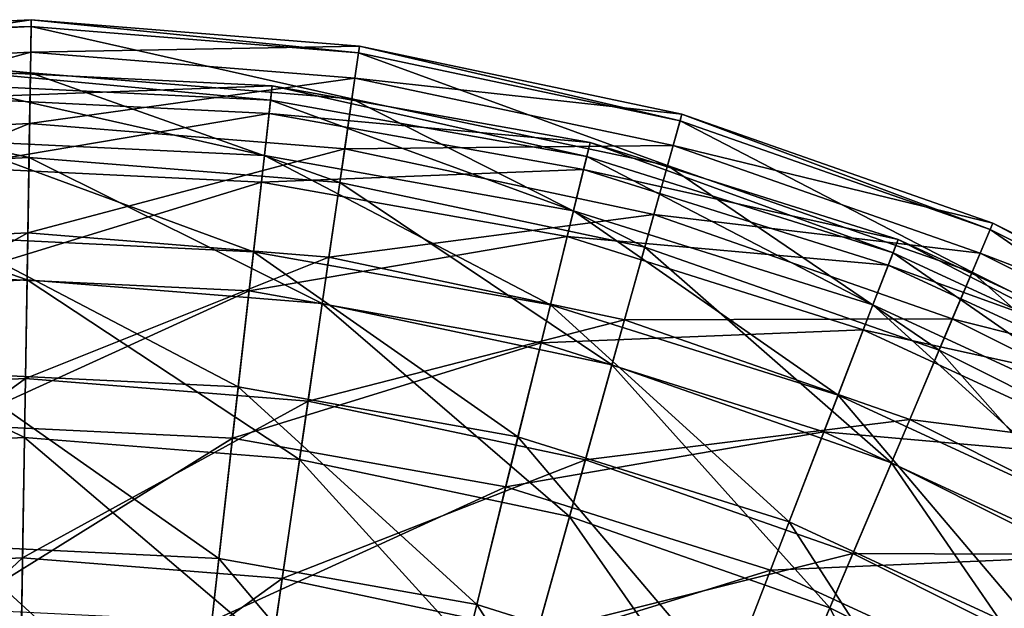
# Model space of a CAD drawing. Header units: millimetres. Extents: x 17 to 607, y -85 to 45.
# Tile 59 of 193: x 87 to 110, y 21 to 35. Entities that reach past the tile are written whole.
import ezdxf

# ---------------------------------------------------------------- set-up
doc = ezdxf.new("R2010")
doc.units = ezdxf.units.MM
doc.header["$LTSCALE"] = 25.4
doc.layers.get('0').update_dxf_attribs({"true_color": 0xff5454})

# ---------------------------------------------------------------- blocks, each defined once
blk = doc.blocks.new('PIK-III-10301.STL')
at = {"color": 7, "true_color": 0xffffff}
mesh = blk.add_polyface(dxfattribs=at)
corners = [(79.966, 33.922, 71.288), (87.554, 35.044, 63.896), (79.881, 34.675, 63.896), (87.542, 34.285, 71.288)]
mesh.append_faces([[corners[k] for k in face] for face in [(0, 1, 2), (1, 0, 3)]], dxfattribs={"vtx0": -1, "color": 7})
mesh = blk.add_polyface(dxfattribs=at)
corners = [(79.881, 34.675, 63.896), (87.552, 34.882, 56.467), (79.899, 34.515, 56.467), (87.554, 35.044, 63.896)]
mesh.append_faces([[corners[k] for k in face] for face in [(0, 1, 2), (1, 0, 3)]], dxfattribs={"vtx0": -1, "color": 7})
mesh = blk.add_polyface(dxfattribs=at)
corners = [(87.542, 34.285, 71.288), (95.212, 34.428, 63.896), (87.554, 35.044, 63.896), (95.103, 33.677, 71.288)]
mesh.append_faces([[corners[k] for k in face] for face in [(0, 1, 2), (1, 0, 3)]], dxfattribs={"vtx0": -1, "color": 7})
mesh = blk.add_polyface(dxfattribs=at)
corners = [(87.554, 35.044, 63.896), (95.188, 34.268, 56.467), (87.552, 34.882, 56.467), (95.212, 34.428, 63.896)]
mesh.append_faces([[corners[k] for k in face] for face in [(0, 1, 2), (1, 0, 3)]], dxfattribs={"vtx0": -1, "color": 7})
mesh = blk.add_polyface(dxfattribs=at)
corners = [(79.899, 34.515, 56.467), (87.534, 33.804, 49.115), (80.019, 33.444, 49.115), (87.552, 34.882, 56.467)]
mesh.append_faces([[corners[k] for k in face] for face in [(0, 1, 2), (1, 0, 3)]], dxfattribs={"vtx0": -1, "color": 7})
mesh = blk.add_polyface(dxfattribs=at)
corners = [(87.552, 34.882, 56.467), (95.033, 33.201, 49.115), (87.534, 33.804, 49.115), (95.188, 34.268, 56.467)]
mesh.append_faces([[corners[k] for k in face] for face in [(0, 1, 2), (1, 0, 3)]], dxfattribs={"vtx0": -1, "color": 7})
mesh = blk.add_polyface(dxfattribs=at)
corners = [(80.152, 32.266, 78.53), (87.542, 34.285, 71.288), (79.966, 33.922, 71.288), (87.515, 32.619, 78.53)]
mesh.append_faces([[corners[k] for k in face] for face in [(0, 1, 2), (1, 0, 3)]], dxfattribs={"vtx0": -1, "color": 7})
mesh = blk.add_polyface(dxfattribs=at)
corners = [(87.515, 32.619, 78.53), (95.103, 33.677, 71.288), (87.542, 34.285, 71.288), (94.863, 32.028, 78.53)]
mesh.append_faces([[corners[k] for k in face] for face in [(0, 1, 2), (1, 0, 3)]], dxfattribs={"vtx0": -1, "color": 7})
mesh = blk.add_polyface(dxfattribs=at)
corners = [(95.188, 34.268, 56.467), (102.394, 31.644, 49.115), (95.033, 33.201, 49.115), (102.684, 32.682, 56.467)]
mesh.append_faces([[corners[k] for k in face] for face in [(0, 1, 2), (1, 0, 3)]], dxfattribs={"vtx0": -1, "color": 7})
mesh = blk.add_polyface(dxfattribs=at)
corners = [(95.103, 33.677, 71.288), (102.727, 32.837, 63.896), (95.212, 34.428, 63.896), (102.523, 32.107, 71.288)]
mesh.append_faces([[corners[k] for k in face] for face in [(0, 1, 2), (1, 0, 3)]], dxfattribs={"vtx0": -1, "color": 7})
mesh = blk.add_polyface(dxfattribs=at)
corners = [(95.212, 34.428, 63.896), (102.684, 32.682, 56.467), (95.188, 34.268, 56.467), (102.727, 32.837, 63.896)]
mesh.append_faces([[corners[k] for k in face] for face in [(0, 1, 2), (1, 0, 3)]], dxfattribs={"vtx0": -1, "color": 7})
mesh = blk.add_polyface(dxfattribs=at)
corners = [(80.019, 33.444, 49.115), (87.502, 31.826, 41.952), (80.241, 31.477, 41.952), (87.534, 33.804, 49.115)]
mesh.append_faces([[corners[k] for k in face] for face in [(0, 1, 2), (1, 0, 3)]], dxfattribs={"vtx0": -1, "color": 7})
mesh = blk.add_polyface(dxfattribs=at)
corners = [(93.136, 33.17, 67.851), (85.651, 33.864, 60.26), (93.173, 33.501, 60.26), (85.656, 33.531, 67.851)]
mesh.append_faces([[corners[k] for k in face] for face in [(0, 1, 2), (1, 0, 3)]], dxfattribs={"vtx0": -1, "color": 7})
mesh = blk.add_polyface(dxfattribs=at)
corners = [(93.173, 33.501, 60.26), (85.661, 33.218, 52.69), (93.101, 32.859, 52.69), (85.651, 33.864, 60.26)]
mesh.append_faces([[corners[k] for k in face] for face in [(0, 1, 2), (1, 0, 3)]], dxfattribs={"vtx0": -1, "color": 7})
mesh = blk.add_polyface(dxfattribs=at)
corners = [(87.534, 33.804, 49.115), (94.749, 31.243, 41.952), (87.502, 31.826, 41.952), (95.033, 33.201, 49.115)]
mesh.append_faces([[corners[k] for k in face] for face in [(0, 1, 2), (1, 0, 3)]], dxfattribs={"vtx0": -1, "color": 7})
mesh = blk.add_polyface(dxfattribs=at)
corners = [(92.99, 31.873, 75.337), (85.656, 33.531, 67.851), (93.136, 33.17, 67.851), (85.677, 32.226, 75.337)]
mesh.append_faces([[corners[k] for k in face] for face in [(0, 1, 2), (1, 0, 3)]], dxfattribs={"vtx0": -1, "color": 7})
mesh = blk.add_polyface(dxfattribs=at)
corners = [(94.863, 32.028, 78.53), (102.523, 32.107, 71.288), (95.103, 33.677, 71.288), (102.075, 30.502, 78.53)]
mesh.append_faces([[corners[k] for k in face] for face in [(0, 1, 2), (1, 0, 3)]], dxfattribs={"vtx0": -1, "color": 7})
mesh = blk.add_polyface(dxfattribs=at)
corners = [(100.587, 32.179, 60.26), (93.101, 32.859, 52.69), (100.434, 31.551, 52.69), (93.173, 33.501, 60.26)]
mesh.append_faces([[corners[k] for k in face] for face in [(0, 1, 2), (1, 0, 3)]], dxfattribs={"vtx0": -1, "color": 7})
mesh = blk.add_polyface(dxfattribs=at)
corners = [(100.508, 31.856, 67.851), (93.173, 33.501, 60.26), (100.587, 32.179, 60.26), (93.136, 33.17, 67.851)]
mesh.append_faces([[corners[k] for k in face] for face in [(0, 1, 2), (1, 0, 3)]], dxfattribs={"vtx0": -1, "color": 7})
mesh = blk.add_polyface(dxfattribs=at)
corners = [(93.101, 32.859, 52.69), (85.687, 31.604, 45.265), (92.92, 31.255, 45.265), (85.661, 33.218, 52.69)]
mesh.append_faces([[corners[k] for k in face] for face in [(0, 1, 2), (1, 0, 3)]], dxfattribs={"vtx0": -1, "color": 7})
mesh = blk.add_polyface(dxfattribs=at)
corners = [(100.197, 30.588, 75.337), (93.136, 33.17, 67.851), (100.508, 31.856, 67.851), (92.99, 31.873, 75.337)]
mesh.append_faces([[corners[k] for k in face] for face in [(0, 1, 2), (1, 0, 3)]], dxfattribs={"vtx0": -1, "color": 7})
mesh = blk.add_polyface(dxfattribs=at)
corners = [(95.033, 33.201, 49.115), (101.861, 29.738, 41.952), (94.749, 31.243, 41.952), (102.394, 31.644, 49.115)]
mesh.append_faces([[corners[k] for k in face] for face in [(0, 1, 2), (1, 0, 3)]], dxfattribs={"vtx0": -1, "color": 7})
mesh = blk.add_polyface(dxfattribs=at)
corners = [(100.434, 31.551, 52.69), (92.92, 31.255, 45.265), (100.049, 29.984, 45.265), (93.101, 32.859, 52.69)]
mesh.append_faces([[corners[k] for k in face] for face in [(0, 1, 2), (1, 0, 3)]], dxfattribs={"vtx0": -1, "color": 7})
mesh = blk.add_polyface(dxfattribs=at)
corners = [(102.523, 32.107, 71.288), (109.978, 30.299, 63.896), (102.727, 32.837, 63.896), (109.682, 29.601, 71.288)]
mesh.append_faces([[corners[k] for k in face] for face in [(0, 1, 2), (1, 0, 3)]], dxfattribs={"vtx0": -1, "color": 7})
mesh = blk.add_polyface(dxfattribs=at)
corners = [(102.727, 32.837, 63.896), (109.915, 30.151, 56.467), (102.684, 32.682, 56.467), (109.978, 30.299, 63.896)]
mesh.append_faces([[corners[k] for k in face] for face in [(0, 1, 2), (1, 0, 3)]], dxfattribs={"vtx0": -1, "color": 7})
mesh = blk.add_polyface(dxfattribs=at)
corners = [(80.437, 29.733, 85.51), (87.515, 32.619, 78.53), (80.152, 32.266, 78.53), (87.474, 30.071, 85.51)]
mesh.append_faces([[corners[k] for k in face] for face in [(0, 1, 2), (1, 0, 3)]], dxfattribs={"vtx0": -1, "color": 7})
mesh = blk.add_polyface(dxfattribs=at)
corners = [(87.474, 30.071, 85.51), (94.863, 32.028, 78.53), (87.515, 32.619, 78.53), (94.496, 29.506, 85.51)]
mesh.append_faces([[corners[k] for k in face] for face in [(0, 1, 2), (1, 0, 3)]], dxfattribs={"vtx0": -1, "color": 7})
mesh = blk.add_polyface(dxfattribs=at)
corners = [(102.684, 32.682, 56.467), (109.495, 29.158, 49.115), (102.394, 31.644, 49.115), (109.915, 30.151, 56.467)]
mesh.append_faces([[corners[k] for k in face] for face in [(0, 1, 2), (1, 0, 3)]], dxfattribs={"vtx0": -1, "color": 7})
mesh = blk.add_polyface(dxfattribs=at)
corners = [(92.737, 29.631, 82.592), (85.677, 32.226, 75.337), (92.99, 31.873, 75.337), (85.713, 29.97, 82.592)]
mesh.append_faces([[corners[k] for k in face] for face in [(0, 1, 2), (1, 0, 3)]], dxfattribs={"vtx0": -1, "color": 7})
mesh = blk.add_polyface(dxfattribs=at)
corners = [(107.771, 29.92, 60.26), (100.434, 31.551, 52.69), (107.539, 29.317, 52.69), (100.587, 32.179, 60.26)]
mesh.append_faces([[corners[k] for k in face] for face in [(0, 1, 2), (1, 0, 3)]], dxfattribs={"vtx0": -1, "color": 7})
mesh = blk.add_polyface(dxfattribs=at)
corners = [(107.652, 29.61, 67.851), (100.587, 32.179, 60.26), (107.771, 29.92, 60.26), (100.508, 31.856, 67.851)]
mesh.append_faces([[corners[k] for k in face] for face in [(0, 1, 2), (1, 0, 3)]], dxfattribs={"vtx0": -1, "color": 7})
mesh = blk.add_polyface(dxfattribs=at)
corners = [(94.496, 29.506, 85.51), (102.075, 30.502, 78.53), (94.863, 32.028, 78.53), (101.388, 28.047, 85.51)]
mesh.append_faces([[corners[k] for k in face] for face in [(0, 1, 2), (1, 0, 3)]], dxfattribs={"vtx0": -1, "color": 7})
mesh = blk.add_polyface(dxfattribs=at)
corners = [(102.075, 30.502, 78.53), (109.682, 29.601, 71.288), (102.523, 32.107, 71.288), (109.032, 28.067, 78.53)]
mesh.append_faces([[corners[k] for k in face] for face in [(0, 1, 2), (1, 0, 3)]], dxfattribs={"vtx0": -1, "color": 7})
mesh = blk.add_polyface(dxfattribs=at)
corners = [(80.241, 31.477, 41.952), (87.456, 28.977, 35.089), (80.559, 28.646, 35.089), (87.502, 31.826, 41.952)]
mesh.append_faces([[corners[k] for k in face] for face in [(0, 1, 2), (1, 0, 3)]], dxfattribs={"vtx0": -1, "color": 7})
mesh = blk.add_polyface(dxfattribs=at)
corners = [(87.502, 31.826, 41.952), (94.339, 28.424, 35.089), (87.456, 28.977, 35.089), (94.749, 31.243, 41.952)]
mesh.append_faces([[corners[k] for k in face] for face in [(0, 1, 2), (1, 0, 3)]], dxfattribs={"vtx0": -1, "color": 7})
mesh = blk.add_polyface(dxfattribs=at)
corners = [(99.66, 28.397, 82.592), (92.99, 31.873, 75.337), (100.197, 30.588, 75.337), (92.737, 29.631, 82.592)]
mesh.append_faces([[corners[k] for k in face] for face in [(0, 1, 2), (1, 0, 3)]], dxfattribs={"vtx0": -1, "color": 7})
mesh = blk.add_polyface(dxfattribs=at)
corners = [(107.181, 28.392, 75.337), (100.508, 31.856, 67.851), (107.652, 29.61, 67.851), (100.197, 30.588, 75.337)]
mesh.append_faces([[corners[k] for k in face] for face in [(0, 1, 2), (1, 0, 3)]], dxfattribs={"vtx0": -1, "color": 7})
mesh = blk.add_polyface(dxfattribs=at)
corners = [(92.92, 31.255, 45.265), (85.728, 29.05, 38.109), (92.634, 28.717, 38.109), (85.687, 31.604, 45.265)]
mesh.append_faces([[corners[k] for k in face] for face in [(0, 1, 2), (1, 0, 3)]], dxfattribs={"vtx0": -1, "color": 7})
mesh = blk.add_polyface(dxfattribs=at)
corners = [(107.539, 29.317, 52.69), (100.049, 29.984, 45.265), (106.957, 27.812, 45.265), (100.434, 31.551, 52.69)]
mesh.append_faces([[corners[k] for k in face] for face in [(0, 1, 2), (1, 0, 3)]], dxfattribs={"vtx0": -1, "color": 7})
mesh = blk.add_polyface(dxfattribs=at)
corners = [(102.394, 31.644, 49.115), (108.723, 27.336, 41.952), (101.861, 29.738, 41.952), (109.495, 29.158, 49.115)]
mesh.append_faces([[corners[k] for k in face] for face in [(0, 1, 2), (1, 0, 3)]], dxfattribs={"vtx0": -1, "color": 7})
mesh = blk.add_polyface(dxfattribs=at)
corners = [(100.049, 29.984, 45.265), (92.634, 28.717, 38.109), (99.441, 27.504, 38.109), (92.92, 31.255, 45.265)]
mesh.append_faces([[corners[k] for k in face] for face in [(0, 1, 2), (1, 0, 3)]], dxfattribs={"vtx0": -1, "color": 7})
mesh = blk.add_polyface(dxfattribs=at)
corners = [(94.749, 31.243, 41.952), (101.094, 26.994, 35.089), (94.339, 28.424, 35.089), (101.861, 29.738, 41.952)]
mesh.append_faces([[corners[k] for k in face] for face in [(0, 1, 2), (1, 0, 3)]], dxfattribs={"vtx0": -1, "color": 7})
mesh = blk.add_polyface(dxfattribs=at)
corners = [(106.368, 26.288, 82.592), (100.197, 30.588, 75.337), (107.181, 28.392, 75.337), (99.66, 28.397, 82.592)]
mesh.append_faces([[corners[k] for k in face] for face in [(0, 1, 2), (1, 0, 3)]], dxfattribs={"vtx0": -1, "color": 7})
mesh = blk.add_polyface(dxfattribs=at)
corners = [(101.388, 28.047, 85.51), (109.032, 28.067, 78.53), (102.075, 30.502, 78.53), (108.038, 25.72, 85.51)]
mesh.append_faces([[corners[k] for k in face] for face in [(0, 1, 2), (1, 0, 3)]], dxfattribs={"vtx0": -1, "color": 7})
mesh = blk.add_polyface(dxfattribs=at)
corners = [(109.915, 30.151, 56.467), (116.219, 25.785, 49.115), (109.495, 29.158, 49.115), (116.764, 26.716, 56.467)]
mesh.append_faces([[corners[k] for k in face] for face in [(0, 1, 2), (1, 0, 3)]], dxfattribs={"vtx0": -1, "color": 7})
mesh = blk.add_polyface(dxfattribs=at)
corners = [(109.682, 29.601, 71.288), (116.845, 26.855, 63.896), (109.978, 30.299, 63.896), (116.462, 26.2, 71.288)]
mesh.append_faces([[corners[k] for k in face] for face in [(0, 1, 2), (1, 0, 3)]], dxfattribs={"vtx0": -1, "color": 7})
mesh = blk.add_polyface(dxfattribs=at)
corners = [(109.978, 30.299, 63.896), (116.764, 26.716, 56.467), (109.915, 30.151, 56.467), (116.845, 26.855, 63.896)]
mesh.append_faces([[corners[k] for k in face] for face in [(0, 1, 2), (1, 0, 3)]], dxfattribs={"vtx0": -1, "color": 7})
mesh = blk.add_polyface(dxfattribs=at)
corners = [(80.816, 26.362, 92.122), (87.474, 30.071, 85.51), (80.437, 29.733, 85.51), (87.419, 26.679, 92.122)]
mesh.append_faces([[corners[k] for k in face] for face in [(0, 1, 2), (1, 0, 3)]], dxfattribs={"vtx0": -1, "color": 7})
mesh = blk.add_polyface(dxfattribs=at)
corners = [(92.382, 26.481, 89.497), (85.713, 29.97, 82.592), (92.737, 29.631, 82.592), (85.764, 26.8, 89.497)]
mesh.append_faces([[corners[k] for k in face] for face in [(0, 1, 2), (1, 0, 3)]], dxfattribs={"vtx0": -1, "color": 7})
mesh = blk.add_polyface(dxfattribs=at)
corners = [(87.419, 26.679, 92.122), (94.496, 29.506, 85.51), (87.474, 30.071, 85.51), (94.008, 26.149, 92.122)]
mesh.append_faces([[corners[k] for k in face] for face in [(0, 1, 2), (1, 0, 3)]], dxfattribs={"vtx0": -1, "color": 7})
mesh = blk.add_polyface(dxfattribs=at)
corners = [(106.957, 27.812, 45.265), (99.441, 27.504, 38.109), (106.036, 25.43, 38.109), (100.049, 29.984, 45.265)]
mesh.append_faces([[corners[k] for k in face] for face in [(0, 1, 2), (1, 0, 3)]], dxfattribs={"vtx0": -1, "color": 7})
mesh = blk.add_polyface(dxfattribs=at)
corners = [(114.608, 26.76, 60.26), (107.539, 29.317, 52.69), (114.3, 26.193, 52.69), (107.771, 29.92, 60.26)]
mesh.append_faces([[corners[k] for k in face] for face in [(0, 1, 2), (1, 0, 3)]], dxfattribs={"vtx0": -1, "color": 7})
mesh = blk.add_polyface(dxfattribs=at)
corners = [(114.449, 26.468, 67.851), (107.771, 29.92, 60.26), (114.608, 26.76, 60.26), (107.652, 29.61, 67.851)]
mesh.append_faces([[corners[k] for k in face] for face in [(0, 1, 2), (1, 0, 3)]], dxfattribs={"vtx0": -1, "color": 7})
mesh = blk.add_polyface(dxfattribs=at)
corners = [(98.904, 25.318, 89.497), (92.737, 29.631, 82.592), (99.66, 28.397, 82.592), (92.382, 26.481, 89.497)]
mesh.append_faces([[corners[k] for k in face] for face in [(0, 1, 2), (1, 0, 3)]], dxfattribs={"vtx0": -1, "color": 7})
mesh = blk.add_polyface(dxfattribs=at)
corners = [(101.861, 29.738, 41.952), (107.611, 24.713, 35.089), (101.094, 26.994, 35.089), (108.723, 27.336, 41.952)]
mesh.append_faces([[corners[k] for k in face] for face in [(0, 1, 2), (1, 0, 3)]], dxfattribs={"vtx0": -1, "color": 7})
mesh = blk.add_polyface(dxfattribs=at)
corners = [(94.008, 26.149, 92.122), (101.388, 28.047, 85.51), (94.496, 29.506, 85.51), (100.475, 24.781, 92.122)]
mesh.append_faces([[corners[k] for k in face] for face in [(0, 1, 2), (1, 0, 3)]], dxfattribs={"vtx0": -1, "color": 7})
mesh = blk.add_polyface(dxfattribs=at)
corners = [(113.827, 25.321, 75.337), (107.652, 29.61, 67.851), (114.449, 26.468, 67.851), (107.181, 28.392, 75.337)]
mesh.append_faces([[corners[k] for k in face] for face in [(0, 1, 2), (1, 0, 3)]], dxfattribs={"vtx0": -1, "color": 7})
mesh = blk.add_polyface(dxfattribs=at)
corners = [(109.032, 28.067, 78.53), (116.462, 26.2, 71.288), (109.682, 29.601, 71.288), (115.621, 24.761, 78.53)]
mesh.append_faces([[corners[k] for k in face] for face in [(0, 1, 2), (1, 0, 3)]], dxfattribs={"vtx0": -1, "color": 7})
mesh = blk.add_polyface(dxfattribs=at)
corners = [(114.3, 26.193, 52.69), (106.957, 27.812, 45.265), (113.53, 24.774, 45.265), (107.539, 29.317, 52.69)]
mesh.append_faces([[corners[k] for k in face] for face in [(0, 1, 2), (1, 0, 3)]], dxfattribs={"vtx0": -1, "color": 7})
mesh = blk.add_polyface(dxfattribs=at)
corners = [(80.559, 28.646, 35.089), (87.397, 25.302, 28.631), (80.97, 24.994, 28.631), (87.456, 28.977, 35.089)]
mesh.append_faces([[corners[k] for k in face] for face in [(0, 1, 2), (1, 0, 3)]], dxfattribs={"vtx0": -1, "color": 7})
mesh = blk.add_polyface(dxfattribs=at)
corners = [(92.634, 28.717, 38.109), (85.783, 25.598, 31.341), (92.247, 25.286, 31.341), (85.728, 29.05, 38.109)]
mesh.append_faces([[corners[k] for k in face] for face in [(0, 1, 2), (1, 0, 3)]], dxfattribs={"vtx0": -1, "color": 7})
mesh = blk.add_polyface(dxfattribs=at)
corners = [(87.456, 28.977, 35.089), (93.81, 24.786, 28.631), (87.397, 25.302, 28.631), (94.339, 28.424, 35.089)]
mesh.append_faces([[corners[k] for k in face] for face in [(0, 1, 2), (1, 0, 3)]], dxfattribs={"vtx0": -1, "color": 7})
mesh = blk.add_polyface(dxfattribs=at)
corners = [(109.495, 29.158, 49.115), (115.221, 24.077, 41.952), (108.723, 27.336, 41.952), (116.219, 25.785, 49.115)]
mesh.append_faces([[corners[k] for k in face] for face in [(0, 1, 2), (1, 0, 3)]], dxfattribs={"vtx0": -1, "color": 7})
mesh = blk.add_polyface(dxfattribs=at)
corners = [(99.441, 27.504, 38.109), (92.247, 25.286, 31.341), (98.618, 24.15, 31.341), (92.634, 28.717, 38.109)]
mesh.append_faces([[corners[k] for k in face] for face in [(0, 1, 2), (1, 0, 3)]], dxfattribs={"vtx0": -1, "color": 7})
mesh = blk.add_polyface(dxfattribs=at)
corners = [(94.339, 28.424, 35.089), (100.104, 23.455, 28.631), (93.81, 24.786, 28.631), (101.094, 26.994, 35.089)]
mesh.append_faces([[corners[k] for k in face] for face in [(0, 1, 2), (1, 0, 3)]], dxfattribs={"vtx0": -1, "color": 7})
mesh = blk.add_polyface(dxfattribs=at)
corners = [(105.225, 23.331, 89.497), (99.66, 28.397, 82.592), (106.368, 26.288, 82.592), (98.904, 25.318, 89.497)]
mesh.append_faces([[corners[k] for k in face] for face in [(0, 1, 2), (1, 0, 3)]], dxfattribs={"vtx0": -1, "color": 7})
mesh = blk.add_polyface(dxfattribs=at)
corners = [(112.751, 23.338, 82.592), (107.181, 28.392, 75.337), (113.827, 25.321, 75.337), (106.368, 26.288, 82.592)]
mesh.append_faces([[corners[k] for k in face] for face in [(0, 1, 2), (1, 0, 3)]], dxfattribs={"vtx0": -1, "color": 7})
mesh = blk.add_polyface(dxfattribs=at)
corners = [(100.475, 24.781, 92.122), (108.038, 25.72, 85.51), (101.388, 28.047, 85.51), (106.714, 22.597, 92.122)]
mesh.append_faces([[corners[k] for k in face] for face in [(0, 1, 2), (1, 0, 3)]], dxfattribs={"vtx0": -1, "color": 7})
mesh = blk.add_polyface(dxfattribs=at)
corners = [(108.038, 25.72, 85.51), (115.621, 24.761, 78.53), (109.032, 28.067, 78.53), (114.335, 22.561, 85.51)]
mesh.append_faces([[corners[k] for k in face] for face in [(0, 1, 2), (1, 0, 3)]], dxfattribs={"vtx0": -1, "color": 7})
mesh = blk.add_polyface(dxfattribs=at)
corners = [(113.53, 24.774, 45.265), (106.036, 25.43, 38.109), (112.313, 22.529, 38.109), (106.957, 27.812, 45.265)]
mesh.append_faces([[corners[k] for k in face] for face in [(0, 1, 2), (1, 0, 3)]], dxfattribs={"vtx0": -1, "color": 7})
mesh = blk.add_polyface(dxfattribs=at)
corners = [(106.036, 25.43, 38.109), (98.618, 24.15, 31.341), (104.792, 22.209, 31.341), (99.441, 27.504, 38.109)]
mesh.append_faces([[corners[k] for k in face] for face in [(0, 1, 2), (1, 0, 3)]], dxfattribs={"vtx0": -1, "color": 7})
mesh = blk.add_polyface(dxfattribs=at)
corners = [(108.723, 27.336, 41.952), (113.783, 21.617, 35.089), (107.611, 24.713, 35.089), (115.221, 24.077, 41.952)]
mesh.append_faces([[corners[k] for k in face] for face in [(0, 1, 2), (1, 0, 3)]], dxfattribs={"vtx0": -1, "color": 7})
mesh = blk.add_polyface(dxfattribs=at)
corners = [(101.094, 26.994, 35.089), (106.177, 21.329, 28.631), (100.104, 23.455, 28.631), (107.611, 24.713, 35.089)]
mesh.append_faces([[corners[k] for k in face] for face in [(0, 1, 2), (1, 0, 3)]], dxfattribs={"vtx0": -1, "color": 7})
mesh = blk.add_polyface(dxfattribs=at)
corners = [(81.284, 22.205, 98.263), (87.419, 26.679, 92.122), (80.816, 26.362, 92.122), (87.352, 22.496, 98.263)]
mesh.append_faces([[corners[k] for k in face] for face in [(0, 1, 2), (1, 0, 3)]], dxfattribs={"vtx0": -1, "color": 7})
mesh = blk.add_polyface(dxfattribs=at)
corners = [(91.93, 22.475, 95.938), (85.764, 26.8, 89.497), (92.382, 26.481, 89.497), (85.828, 22.77, 95.938)]
mesh.append_faces([[corners[k] for k in face] for face in [(0, 1, 2), (1, 0, 3)]], dxfattribs={"vtx0": -1, "color": 7})
mesh = blk.add_polyface(dxfattribs=at)
corners = [(87.352, 22.496, 98.263), (94.008, 26.149, 92.122), (87.419, 26.679, 92.122), (93.406, 22.009, 98.263)]
mesh.append_faces([[corners[k] for k in face] for face in [(0, 1, 2), (1, 0, 3)]], dxfattribs={"vtx0": -1, "color": 7})
mesh = blk.add_polyface(dxfattribs=at)
corners = [(97.944, 21.403, 95.938), (92.382, 26.481, 89.497), (98.904, 25.318, 89.497), (91.93, 22.475, 95.938)]
mesh.append_faces([[corners[k] for k in face] for face in [(0, 1, 2), (1, 0, 3)]], dxfattribs={"vtx0": -1, "color": 7})
mesh = blk.add_polyface(dxfattribs=at)
corners = [(111.24, 20.551, 89.497), (106.368, 26.288, 82.592), (112.751, 23.338, 82.592), (105.225, 23.331, 89.497)]
mesh.append_faces([[corners[k] for k in face] for face in [(0, 1, 2), (1, 0, 3)]], dxfattribs={"vtx0": -1, "color": 7})
mesh = blk.add_polyface(dxfattribs=at)
corners = [(93.406, 22.009, 98.263), (100.475, 24.781, 92.122), (94.008, 26.149, 92.122), (99.349, 20.752, 98.263)]
mesh.append_faces([[corners[k] for k in face] for face in [(0, 1, 2), (1, 0, 3)]], dxfattribs={"vtx0": -1, "color": 7})
mesh = blk.add_polyface(dxfattribs=at)
corners = [(106.714, 22.597, 92.122), (114.335, 22.561, 85.51), (108.038, 25.72, 85.51), (112.623, 19.633, 92.122)]
mesh.append_faces([[corners[k] for k in face] for face in [(0, 1, 2), (1, 0, 3)]], dxfattribs={"vtx0": -1, "color": 7})
mesh = blk.add_polyface(dxfattribs=at)
corners = [(92.247, 25.286, 31.341), (85.851, 21.305, 25.072), (91.766, 21.019, 25.072), (85.783, 25.598, 31.341)]
mesh.append_faces([[corners[k] for k in face] for face in [(0, 1, 2), (1, 0, 3)]], dxfattribs={"vtx0": -1, "color": 7})
mesh = blk.add_polyface(dxfattribs=at)
corners = [(80.97, 24.994, 28.631), (87.325, 20.857, 22.676), (81.468, 20.576, 22.676), (87.397, 25.302, 28.631)]
mesh.append_faces([[corners[k] for k in face] for face in [(0, 1, 2), (1, 0, 3)]], dxfattribs={"vtx0": -1, "color": 7})
mesh = blk.add_polyface(dxfattribs=at)
corners = [(87.397, 25.302, 28.631), (93.17, 20.387, 22.676), (87.325, 20.857, 22.676), (93.81, 24.786, 28.631)]
mesh.append_faces([[corners[k] for k in face] for face in [(0, 1, 2), (1, 0, 3)]], dxfattribs={"vtx0": -1, "color": 7})
mesh = blk.add_polyface(dxfattribs=at)
corners = [(98.618, 24.15, 31.341), (91.766, 21.019, 25.072), (97.595, 19.98, 25.072), (92.247, 25.286, 31.341)]
mesh.append_faces([[corners[k] for k in face] for face in [(0, 1, 2), (1, 0, 3)]], dxfattribs={"vtx0": -1, "color": 7})
mesh = blk.add_polyface(dxfattribs=at)
corners = [(103.772, 19.57, 95.938), (98.904, 25.318, 89.497), (105.225, 23.331, 89.497), (97.944, 21.403, 95.938)]
mesh.append_faces([[corners[k] for k in face] for face in [(0, 1, 2), (1, 0, 3)]], dxfattribs={"vtx0": -1, "color": 7})
mesh = blk.add_polyface(dxfattribs=at)
corners = [(112.313, 22.529, 38.109), (104.792, 22.209, 31.341), (110.666, 19.494, 31.341), (106.036, 25.43, 38.109)]
mesh.append_faces([[corners[k] for k in face] for face in [(0, 1, 2), (1, 0, 3)]], dxfattribs={"vtx0": -1, "color": 7})
mesh = blk.add_polyface(dxfattribs=at)
corners = [(93.81, 24.786, 28.631), (98.907, 19.173, 22.676), (93.17, 20.387, 22.676), (100.104, 23.455, 28.631)]
mesh.append_faces([[corners[k] for k in face] for face in [(0, 1, 2), (1, 0, 3)]], dxfattribs={"vtx0": -1, "color": 7})
mesh = blk.add_polyface(dxfattribs=at)
corners = [(99.349, 20.752, 98.263), (106.714, 22.597, 92.122), (100.475, 24.781, 92.122), (105.082, 18.745, 98.263)]
mesh.append_faces([[corners[k] for k in face] for face in [(0, 1, 2), (1, 0, 3)]], dxfattribs={"vtx0": -1, "color": 7})
mesh = blk.add_polyface(dxfattribs=at)
corners = [(107.611, 24.713, 35.089), (111.928, 18.444, 28.631), (106.177, 21.329, 28.631), (113.783, 21.617, 35.089)]
mesh.append_faces([[corners[k] for k in face] for face in [(0, 1, 2), (1, 0, 3)]], dxfattribs={"vtx0": -1, "color": 7})
mesh = blk.add_polyface(dxfattribs=at)
corners = [(104.792, 22.209, 31.341), (97.595, 19.98, 25.072), (103.244, 18.204, 25.072), (98.618, 24.15, 31.341)]
mesh.append_faces([[corners[k] for k in face] for face in [(0, 1, 2), (1, 0, 3)]], dxfattribs={"vtx0": -1, "color": 7})
mesh = blk.add_polyface(dxfattribs=at)
corners = [(100.104, 23.455, 28.631), (104.442, 17.236, 22.676), (98.907, 19.173, 22.676), (106.177, 21.329, 28.631)]
mesh.append_faces([[corners[k] for k in face] for face in [(0, 1, 2), (1, 0, 3)]], dxfattribs={"vtx0": -1, "color": 7})
mesh = blk.add_polyface(dxfattribs=at)
corners = [(109.318, 17.008, 95.938), (105.225, 23.331, 89.497), (111.24, 20.551, 89.497), (103.772, 19.57, 95.938)]
mesh.append_faces([[corners[k] for k in face] for face in [(0, 1, 2), (1, 0, 3)]], dxfattribs={"vtx0": -1, "color": 7})
mesh = blk.add_polyface(dxfattribs=at)
corners = [(91.389, 17.68, 101.807), (85.828, 22.77, 95.938), (91.93, 22.475, 95.938), (85.904, 17.945, 101.807)]
mesh.append_faces([[corners[k] for k in face] for face in [(0, 1, 2), (1, 0, 3)]], dxfattribs={"vtx0": -1, "color": 7})
mesh = blk.add_polyface(dxfattribs=at)
corners = [(105.082, 18.745, 98.263), (112.623, 19.633, 92.122), (106.714, 22.597, 92.122), (110.511, 16.021, 98.263)]
mesh.append_faces([[corners[k] for k in face] for face in [(0, 1, 2), (1, 0, 3)]], dxfattribs={"vtx0": -1, "color": 7})
mesh = blk.add_polyface(dxfattribs=at)
corners = [(81.834, 17.325, 103.841), (87.352, 22.496, 98.263), (81.284, 22.205, 98.263), (87.272, 17.586, 103.841)]
mesh.append_faces([[corners[k] for k in face] for face in [(0, 1, 2), (1, 0, 3)]], dxfattribs={"vtx0": -1, "color": 7})
mesh = blk.add_polyface(dxfattribs=at)
corners = [(87.272, 17.586, 103.841), (93.406, 22.009, 98.263), (87.352, 22.496, 98.263), (92.7, 17.15, 103.841)]
mesh.append_faces([[corners[k] for k in face] for face in [(0, 1, 2), (1, 0, 3)]], dxfattribs={"vtx0": -1, "color": 7})
mesh = blk.add_polyface(dxfattribs=at)
corners = [(96.794, 16.717, 101.807), (91.93, 22.475, 95.938), (97.944, 21.403, 95.938), (91.389, 17.68, 101.807)]
mesh.append_faces([[corners[k] for k in face] for face in [(0, 1, 2), (1, 0, 3)]], dxfattribs={"vtx0": -1, "color": 7})
mesh = blk.add_polyface(dxfattribs=at)
corners = [(110.666, 19.494, 31.341), (103.244, 18.204, 25.072), (108.619, 15.72, 25.072), (104.792, 22.209, 31.341)]
mesh.append_faces([[corners[k] for k in face] for face in [(0, 1, 2), (1, 0, 3)]], dxfattribs={"vtx0": -1, "color": 7})
mesh = blk.add_polyface(dxfattribs=at)
corners = [(92.7, 17.15, 103.841), (99.349, 20.752, 98.263), (93.406, 22.009, 98.263), (98.027, 16.023, 103.841)]
mesh.append_faces([[corners[k] for k in face] for face in [(0, 1, 2), (1, 0, 3)]], dxfattribs={"vtx0": -1, "color": 7})
mesh = blk.add_polyface(dxfattribs=at)
corners = [(102.032, 15.069, 101.807), (97.944, 21.403, 95.938), (103.772, 19.57, 95.938), (96.794, 16.717, 101.807)]
mesh.append_faces([[corners[k] for k in face] for face in [(0, 1, 2), (1, 0, 3)]], dxfattribs={"vtx0": -1, "color": 7})
mesh = blk.add_polyface(dxfattribs=at)
corners = [(106.177, 21.329, 28.631), (109.684, 14.606, 22.676), (104.442, 17.236, 22.676), (111.928, 18.444, 28.631)]
mesh.append_faces([[corners[k] for k in face] for face in [(0, 1, 2), (1, 0, 3)]], dxfattribs={"vtx0": -1, "color": 7})

msp = doc.modelspace()

# ---------------------------------------------------------------- block references
at = {"color": 0}
msp.add_blockref('PIK-III-10301.STL', (0, 0), dxfattribs=at)

doc.saveas('drawing.dxf')
